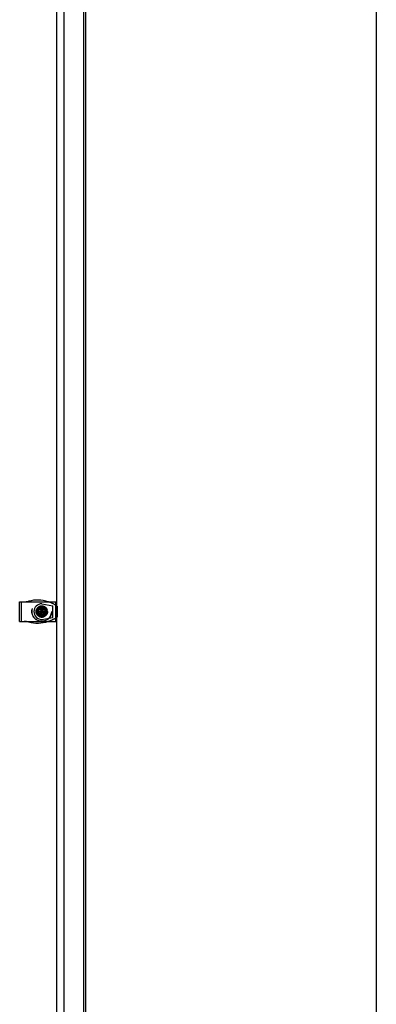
# Model space of a CAD drawing. Header units: inches. Extents: x 0 to 155, y 0 to 100.
# Tile 21 of 30: x 94 to 103, y 25 to 50. Entities that reach past the tile are written whole.
import ezdxf

# ---------------------------------------------------------------- set-up
doc = ezdxf.new("R2010")
doc.units = ezdxf.units.IN
doc.header["$LTSCALE"] = 8.5
doc.header["$MEASUREMENT"] = 0
doc.linetypes.add('HIDDEN', pattern=[0.2, 0.1, -0.1])
doc.layers.get('0').update_dxf_attribs({"linetype": 'CONTINUOUS'})
doc.layers.add('DEFAULT_2', color=8, linetype='HIDDEN')

msp = doc.modelspace()

# ---------------------------------------------------------------- linework, layer by layer
at = {"color": 3, "linetype": 'Continuous'}
for p, q in [((95.985, 8.08), (95.985, 86.44)), ((95.235, 85.937), (95.235, 8.582)), ((103.367, 85.557), (103.367, 11.033))]:
    msp.add_line(p, q, dxfattribs=at)
at = {"color": 7, "linetype": 'Continuous'}
for p, q in [((95.423, 85.927), (95.423, 8.592)), ((95.923, 85.927), (95.923, 8.592)), ((94.298, 35.222), (95.218, 35.222)), ((94.298, 34.722), (94.298, 35.222)), ((94.86, 35.169), (95.142, 35.121)), ((95.142, 34.822), (95.142, 35.121)), ((95.209, 35.222), (95.209, 34.722)), ((95.218, 35.222), (95.218, 34.722)), ((94.86, 34.774), (95.142, 34.822)), ((94.298, 34.722), (95.218, 34.722))]:
    msp.add_line(p, q, dxfattribs=at)
for radius in [0.124, 0.114]:
    msp.add_circle((94.86, 34.972), radius, dxfattribs=at)
for centre, radius, start, end in [((94.75, 34.364), 0.899, 72.4214, 104.3564), ((94.416, 35.671), 0.45, 270, 284.3564), ((94.86, 34.972), 0.198, 90, 270), ((94.75, 34.364), 0.899, 57.3482, 58.6342), ((94.75, 35.579), 0.899, 301.3658, 302.6518), ((94.416, 34.272), 0.45, 75.6436, 90), ((94.75, 35.579), 0.899, 255.6436, 287.5786)]:
    msp.add_arc(centre, radius, start, end, dxfattribs=at)
at = {"layer": 'DEFAULT_2', "color": 8, "linetype": 'HIDDEN'}
for p, q in [((95.925, 86.44), (95.925, 8.08)), ((94.337, 35.222), (94.337, 34.722)), ((94.727, 35.014), (94.769, 35.014)), ((94.811, 35.021), (94.756, 34.99)), ((94.769, 35.014), (94.769, 34.929)), ((94.842, 35.076), (94.811, 35.021)), ((94.811, 35.021), (94.91, 34.922)), ((94.811, 34.922), (94.91, 35.021)), ((94.818, 35.063), (94.818, 35.106)), ((94.903, 35.063), (94.818, 35.063)), ((94.843, 35.112), (94.842, 35.111)), ((94.842, 35.111), (94.842, 35.076)), ((94.878, 34.867), (94.842, 35.076)), ((94.842, 34.867), (94.878, 35.076)), ((94.878, 34.831), (94.843, 35.112)), ((94.843, 34.831), (94.878, 35.112)), ((94.878, 35.111), (94.878, 35.112)), ((94.878, 35.076), (94.878, 35.111)), ((94.91, 35.021), (94.878, 35.076)), ((94.903, 35.106), (94.903, 35.063)), ((94.965, 34.99), (94.91, 35.021)), ((94.952, 35.014), (94.994, 35.014)), ((94.952, 34.929), (94.952, 35.014)), ((95.224, 35.129), (95.224, 34.814)), ((95.252, 35.111), (95.252, 34.832)), ((94.72, 34.954), (95.001, 34.99)), ((94.721, 34.99), (94.72, 34.99)), ((94.72, 34.99), (95.001, 34.954)), ((94.72, 34.954), (94.721, 34.954)), ((94.756, 34.99), (94.721, 34.99)), ((94.721, 34.954), (94.756, 34.954)), ((94.769, 34.929), (94.727, 34.929)), ((94.756, 34.954), (94.965, 34.99)), ((94.756, 34.99), (94.965, 34.954)), ((94.756, 34.954), (94.811, 34.922)), ((94.811, 34.922), (94.842, 34.867)), ((94.818, 34.88), (94.903, 34.88)), ((94.818, 34.838), (94.818, 34.88)), ((94.842, 34.867), (94.842, 34.832)), ((94.842, 34.832), (94.843, 34.831)), ((94.878, 34.867), (94.91, 34.922)), ((94.878, 34.832), (94.878, 34.867)), ((94.878, 34.831), (94.878, 34.832)), ((94.903, 34.88), (94.903, 34.838)), ((94.91, 34.922), (94.965, 34.954)), ((94.994, 34.929), (94.952, 34.929)), ((95, 34.99), (94.965, 34.99)), ((94.965, 34.954), (95, 34.954)), ((95.001, 34.99), (95, 34.99)), ((95, 34.954), (95.001, 34.954))]:
    msp.add_line(p, q, dxfattribs=at)
for points in [[(94.878, 35.112), (94.872, 35.112), (94.866, 35.112), (94.86, 35.112), (94.854, 35.112), (94.849, 35.112), (94.843, 35.112)], [(94.72, 34.99), (94.72, 34.985), (94.72, 34.981), (94.72, 34.976), (94.72, 34.972)], [(94.72, 34.972), (94.72, 34.969), (94.72, 34.966), (94.72, 34.963), (94.72, 34.96), (94.72, 34.957), (94.72, 34.954)], [(94.843, 34.831), (94.849, 34.831), (94.854, 34.831), (94.86, 34.831), (94.866, 34.831), (94.872, 34.831), (94.878, 34.831)], [(95.001, 34.972), (95.001, 34.975), (95.001, 34.978), (95.001, 34.981), (95.001, 34.984), (95.001, 34.987), (95.001, 34.99)], [(95.001, 34.954), (95.001, 34.958), (95.001, 34.963), (95.001, 34.967), (95.001, 34.972)]]:
    msp.add_lwpolyline(points, dxfattribs=at)
for radius in [0.25, 0.246, 0.145, 0.141, 0.136, 0.135, 0.13, 0.102]:
    msp.add_circle((94.86, 34.972), radius, dxfattribs=at)
for centre, start, end in [((94.75, 34.364), 58.6342, 72.4214), ((94.75, 34.364), 56.115, 57.3482), ((94.75, 35.579), 287.5786, 301.3658), ((94.75, 35.579), 302.6518, 303.885)]:
    msp.add_arc(centre, 0.899, start, end, dxfattribs=at)

doc.saveas('drawing.dxf')
